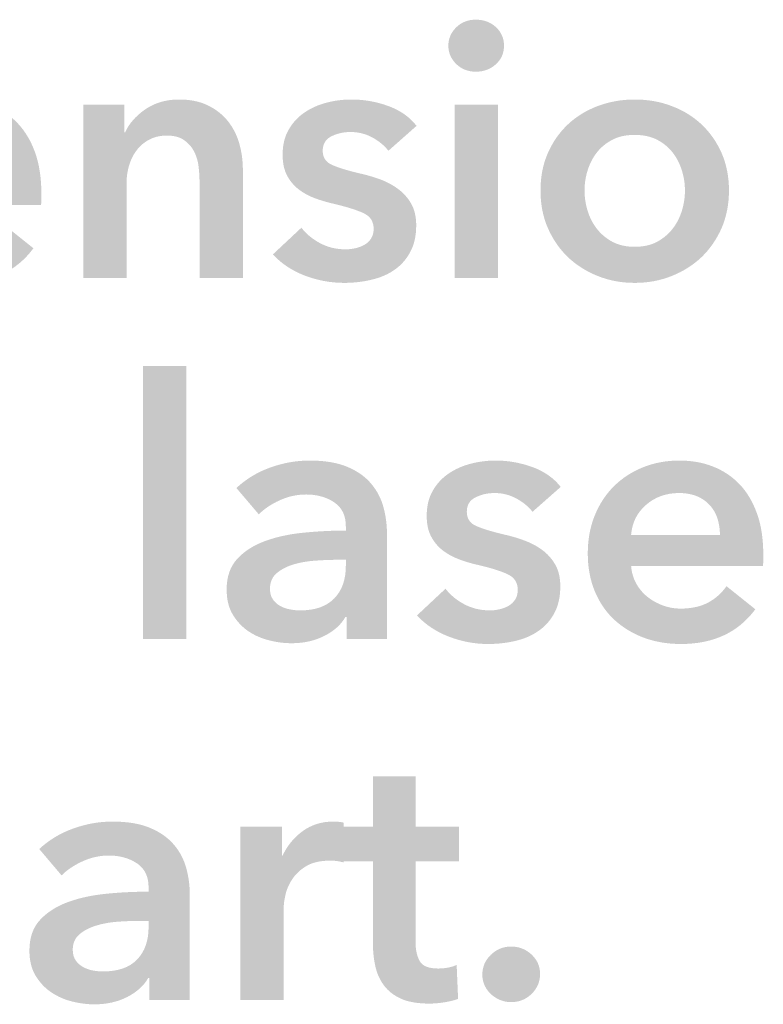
# Model space of a CAD drawing. Header units: millimetres. Extents: x 11 to 237, y 9 to 126.
# Tile 10 of 13: x 179 to 188, y 10 to 21. Entities that reach past the tile are written whole.
import ezdxf

# ---------------------------------------------------------------- set-up
doc = ezdxf.new("R2010")
doc.units = ezdxf.units.MM

msp = doc.modelspace()

# ---------------------------------------------------------------- hatches: boundary and pattern name
at = {"true_color": 0x000000, "transparency": 33554687}
h = msp.add_hatch(color=18, dxfattribs=at)
h.paths.add_polyline_path([(184.426, 20.149), (184.934, 20.149), (184.934, 18.117), (184.426, 18.117)], flags=0)
edge = h.paths.add_edge_path(flags=0)
edge.add_spline(control_points=[(184.354, 20.839), (184.354, 20.921), (184.384, 20.992), (184.445, 21.053), (184.506, 21.113), (184.583, 21.144), (184.676, 21.144), (184.769, 21.144), (184.847, 21.115), (184.911, 21.057), (184.974, 20.999), (185.006, 20.926), (185.006, 20.839), (185.006, 20.751), (184.974, 20.679), (184.911, 20.621), (184.847, 20.563), (184.769, 20.534), (184.676, 20.534), (184.583, 20.534), (184.506, 20.565), (184.445, 20.625), (184.384, 20.686), (184.354, 20.757), (184.354, 20.839)], knot_values=[0, 0, 0, 0, 1, 1, 1, 2, 2, 2, 3, 3, 3, 4, 4, 4, 5, 5, 5, 6, 6, 6, 7, 7, 7, 8, 8, 8, 8], degree=3, periodic=1)
h = msp.add_hatch(color=18, dxfattribs=at)
edge = h.paths.add_edge_path(flags=0)
edge.add_spline(control_points=[(179.583, 19.108), (179.583, 19.108), (179.583, 19.04), (179.583, 19.04), (179.583, 19.017), (179.582, 18.995), (179.579, 18.972), (179.579, 18.972), (178.034, 18.972), (178.034, 18.972), (178.039, 18.899), (178.058, 18.832), (178.091, 18.771), (178.123, 18.71), (178.166, 18.658), (178.22, 18.614), (178.274, 18.571), (178.334, 18.536), (178.402, 18.511), (178.47, 18.485), (178.54, 18.473), (178.614, 18.473), (178.741, 18.473), (178.848, 18.496), (178.935, 18.542), (179.023, 18.589), (179.095, 18.653), (179.151, 18.735), (179.151, 18.735), (179.49, 18.464), (179.49, 18.464), (179.29, 18.193), (178.999, 18.058), (178.618, 18.058), (178.46, 18.058), (178.314, 18.082), (178.182, 18.132), (178.049, 18.181), (177.934, 18.251), (177.837, 18.341), (177.739, 18.432), (177.663, 18.542), (177.608, 18.674), (177.553, 18.805), (177.526, 18.954), (177.526, 19.12), (177.526, 19.284), (177.553, 19.433), (177.608, 19.567), (177.663, 19.701), (177.739, 19.815), (177.835, 19.91), (177.931, 20.004), (178.044, 20.078), (178.175, 20.13), (178.307, 20.182), (178.449, 20.208), (178.601, 20.208), (178.742, 20.208), (178.873, 20.185), (178.992, 20.138), (179.112, 20.092), (179.216, 20.023), (179.304, 19.931), (179.391, 19.839), (179.46, 19.725), (179.509, 19.588), (179.558, 19.451), (179.583, 19.291), (179.583, 19.108)], knot_values=[0, 0, 0, 0, 1, 1, 1, 2, 2, 2, 3, 3, 3, 4, 4, 4, 5, 5, 5, 6, 6, 6, 7, 7, 7, 8, 8, 8, 9, 9, 9, 10, 10, 10, 11, 11, 11, 12, 12, 12, 13, 13, 13, 14, 14, 14, 15, 15, 15, 16, 16, 16, 17, 17, 17, 18, 18, 18, 19, 19, 19, 20, 20, 20, 21, 21, 21, 22, 22, 22, 23, 23, 23, 23], degree=3, periodic=1)
edge = h.paths.add_edge_path(flags=0)
edge.add_spline(control_points=[(179.075, 19.336), (179.075, 19.401), (179.066, 19.463), (179.048, 19.522), (179.029, 19.582), (179, 19.634), (178.961, 19.679), (178.921, 19.724), (178.871, 19.76), (178.81, 19.787), (178.75, 19.814), (178.679, 19.827), (178.597, 19.827), (178.444, 19.827), (178.315, 19.781), (178.209, 19.69), (178.103, 19.598), (178.045, 19.48), (178.034, 19.336), (178.034, 19.336), (179.075, 19.336), (179.075, 19.336)], knot_values=[0, 0, 0, 0, 1, 1, 1, 2, 2, 2, 3, 3, 3, 4, 4, 4, 5, 5, 5, 6, 6, 6, 7, 7, 7, 7], degree=3, periodic=1)
h = msp.add_hatch(color=18, dxfattribs=at)
edge = h.paths.add_edge_path(flags=0)
edge.add_spline(control_points=[(180.074, 20.149), (180.074, 20.149), (180.557, 20.149), (180.557, 20.149), (180.557, 20.149), (180.557, 19.823), (180.557, 19.823), (180.557, 19.823), (180.565, 19.823), (180.565, 19.823), (180.61, 19.925), (180.689, 20.014), (180.8, 20.092), (180.912, 20.169), (181.044, 20.208), (181.196, 20.208), (181.329, 20.208), (181.442, 20.185), (181.537, 20.138), (181.631, 20.092), (181.709, 20.03), (181.77, 19.954), (181.83, 19.878), (181.875, 19.791), (181.903, 19.692), (181.931, 19.593), (181.945, 19.491), (181.945, 19.387), (181.945, 19.387), (181.945, 18.117), (181.945, 18.117), (181.945, 18.117), (181.437, 18.117), (181.437, 18.117), (181.437, 18.117), (181.437, 19.243), (181.437, 19.243), (181.437, 19.302), (181.433, 19.364), (181.425, 19.429), (181.416, 19.494), (181.398, 19.553), (181.37, 19.605), (181.341, 19.657), (181.302, 19.7), (181.253, 19.734), (181.204, 19.768), (181.138, 19.785), (181.056, 19.785), (180.974, 19.785), (180.904, 19.769), (180.845, 19.736), (180.785, 19.704), (180.737, 19.662), (180.699, 19.611), (180.66, 19.561), (180.632, 19.502), (180.612, 19.436), (180.592, 19.369), (180.582, 19.302), (180.582, 19.235), (180.582, 19.235), (180.582, 18.117), (180.582, 18.117), (180.582, 18.117), (180.074, 18.117), (180.074, 18.117), (180.074, 18.117), (180.074, 20.149), (180.074, 20.149)], knot_values=[0, 0, 0, 0, 1, 1, 1, 2, 2, 2, 3, 3, 3, 4, 4, 4, 5, 5, 5, 6, 6, 6, 7, 7, 7, 8, 8, 8, 9, 9, 9, 10, 10, 10, 11, 11, 11, 12, 12, 12, 13, 13, 13, 14, 14, 14, 15, 15, 15, 16, 16, 16, 17, 17, 17, 18, 18, 18, 19, 19, 19, 20, 20, 20, 21, 21, 21, 22, 22, 22, 23, 23, 23, 23], degree=3, periodic=1)
h = msp.add_hatch(color=18, dxfattribs=at)
edge = h.paths.add_edge_path(flags=0)
edge.add_spline(control_points=[(183.651, 19.607), (183.606, 19.666), (183.544, 19.718), (183.465, 19.762), (183.386, 19.805), (183.3, 19.827), (183.207, 19.827), (183.125, 19.827), (183.05, 19.81), (182.982, 19.776), (182.915, 19.743), (182.881, 19.686), (182.881, 19.607), (182.881, 19.528), (182.918, 19.472), (182.993, 19.44), (183.068, 19.407), (183.177, 19.374), (183.321, 19.34), (183.397, 19.323), (183.474, 19.301), (183.552, 19.273), (183.629, 19.244), (183.7, 19.207), (183.763, 19.16), (183.827, 19.114), (183.878, 19.056), (183.918, 18.987), (183.957, 18.918), (183.977, 18.834), (183.977, 18.735), (183.977, 18.611), (183.954, 18.506), (183.907, 18.42), (183.861, 18.334), (183.799, 18.264), (183.721, 18.21), (183.644, 18.156), (183.553, 18.118), (183.45, 18.094), (183.347, 18.07), (183.241, 18.058), (183.131, 18.058), (182.973, 18.058), (182.819, 18.087), (182.669, 18.144), (182.52, 18.202), (182.395, 18.285), (182.297, 18.392), (182.297, 18.392), (182.631, 18.705), (182.631, 18.705), (182.687, 18.632), (182.761, 18.571), (182.851, 18.523), (182.941, 18.475), (183.042, 18.451), (183.152, 18.451), (183.188, 18.451), (183.226, 18.456), (183.264, 18.464), (183.302, 18.473), (183.337, 18.486), (183.37, 18.504), (183.402, 18.523), (183.428, 18.547), (183.448, 18.578), (183.468, 18.609), (183.478, 18.648), (183.478, 18.693), (183.478, 18.777), (183.439, 18.838), (183.361, 18.875), (183.284, 18.911), (183.167, 18.948), (183.012, 18.985), (182.936, 19.002), (182.862, 19.024), (182.79, 19.05), (182.718, 19.077), (182.654, 19.112), (182.597, 19.156), (182.541, 19.2), (182.496, 19.254), (182.462, 19.319), (182.428, 19.384), (182.411, 19.465), (182.411, 19.561), (182.411, 19.673), (182.434, 19.771), (182.481, 19.853), (182.527, 19.934), (182.589, 20.001), (182.665, 20.054), (182.741, 20.106), (182.827, 20.145), (182.923, 20.17), (183.019, 20.196), (183.118, 20.208), (183.219, 20.208), (183.366, 20.208), (183.509, 20.183), (183.649, 20.132), (183.789, 20.081), (183.9, 20.004), (183.981, 19.899), (183.981, 19.899), (183.651, 19.607), (183.651, 19.607)], knot_values=[0, 0, 0, 0, 1, 1, 1, 2, 2, 2, 3, 3, 3, 4, 4, 4, 5, 5, 5, 6, 6, 6, 7, 7, 7, 8, 8, 8, 9, 9, 9, 10, 10, 10, 11, 11, 11, 12, 12, 12, 13, 13, 13, 14, 14, 14, 15, 15, 15, 16, 16, 16, 17, 17, 17, 18, 18, 18, 19, 19, 19, 20, 20, 20, 21, 21, 21, 22, 22, 22, 23, 23, 23, 24, 24, 24, 25, 25, 25, 26, 26, 26, 27, 27, 27, 28, 28, 28, 29, 29, 29, 30, 30, 30, 31, 31, 31, 32, 32, 32, 33, 33, 33, 34, 34, 34, 35, 35, 35, 36, 36, 36, 36], degree=3, periodic=1)
h = msp.add_hatch(color=18, dxfattribs=at)
edge = h.paths.add_edge_path(flags=0)
edge.add_spline(control_points=[(185.434, 19.141), (185.434, 19.302), (185.462, 19.448), (185.52, 19.58), (185.578, 19.711), (185.656, 19.823), (185.755, 19.916), (185.854, 20.009), (185.971, 20.081), (186.107, 20.132), (186.242, 20.183), (186.386, 20.208), (186.538, 20.208), (186.691, 20.208), (186.835, 20.183), (186.97, 20.132), (187.106, 20.081), (187.223, 20.009), (187.322, 19.916), (187.42, 19.823), (187.499, 19.711), (187.557, 19.58), (187.614, 19.448), (187.643, 19.302), (187.643, 19.141), (187.643, 18.981), (187.614, 18.834), (187.557, 18.701), (187.499, 18.569), (187.42, 18.455), (187.322, 18.36), (187.223, 18.266), (187.106, 18.192), (186.97, 18.138), (186.835, 18.084), (186.691, 18.058), (186.538, 18.058), (186.386, 18.058), (186.242, 18.084), (186.107, 18.138), (185.971, 18.192), (185.854, 18.266), (185.755, 18.36), (185.656, 18.455), (185.578, 18.569), (185.52, 18.701), (185.462, 18.834), (185.434, 18.981), (185.434, 19.141)], knot_values=[0, 0, 0, 0, 1, 1, 1, 2, 2, 2, 3, 3, 3, 4, 4, 4, 5, 5, 5, 6, 6, 6, 7, 7, 7, 8, 8, 8, 9, 9, 9, 10, 10, 10, 11, 11, 11, 12, 12, 12, 13, 13, 13, 14, 14, 14, 15, 15, 15, 16, 16, 16, 16], degree=3, periodic=1)
edge = h.paths.add_edge_path(flags=0)
edge.add_spline(control_points=[(185.95, 19.141), (185.95, 19.062), (185.962, 18.983), (185.986, 18.904), (186.01, 18.825), (186.046, 18.755), (186.094, 18.693), (186.142, 18.631), (186.203, 18.58), (186.276, 18.54), (186.349, 18.501), (186.437, 18.481), (186.538, 18.481), (186.64, 18.481), (186.728, 18.501), (186.801, 18.54), (186.874, 18.58), (186.935, 18.631), (186.983, 18.693), (187.031, 18.755), (187.067, 18.825), (187.091, 18.904), (187.115, 18.983), (187.127, 19.062), (187.127, 19.141), (187.127, 19.22), (187.115, 19.299), (187.091, 19.376), (187.067, 19.454), (187.031, 19.524), (186.983, 19.586), (186.935, 19.648), (186.874, 19.698), (186.801, 19.736), (186.728, 19.774), (186.64, 19.793), (186.538, 19.793), (186.437, 19.793), (186.349, 19.774), (186.276, 19.736), (186.203, 19.698), (186.142, 19.648), (186.094, 19.586), (186.046, 19.524), (186.01, 19.454), (185.986, 19.376), (185.962, 19.299), (185.95, 19.22), (185.95, 19.141)], knot_values=[0, 0, 0, 0, 1, 1, 1, 2, 2, 2, 3, 3, 3, 4, 4, 4, 5, 5, 5, 6, 6, 6, 7, 7, 7, 8, 8, 8, 9, 9, 9, 10, 10, 10, 11, 11, 11, 12, 12, 12, 13, 13, 13, 14, 14, 14, 15, 15, 15, 16, 16, 16, 16], degree=3, periodic=1)
msp.add_hatch(color=18, dxfattribs=at).paths.add_polyline_path([(180.773, 17.084), (181.281, 17.084), (181.281, 13.884), (180.773, 13.884)], flags=0)
h = msp.add_hatch(color=18, dxfattribs=at)
edge = h.paths.add_edge_path(flags=0)
edge.add_spline(control_points=[(183.16, 14.142), (183.16, 14.142), (183.148, 14.142), (183.148, 14.142), (183.097, 14.052), (183.015, 13.977), (182.902, 13.92), (182.789, 13.862), (182.661, 13.833), (182.517, 13.833), (182.435, 13.833), (182.35, 13.843), (182.261, 13.865), (182.172, 13.886), (182.09, 13.921), (182.015, 13.97), (181.94, 14.02), (181.878, 14.085), (181.829, 14.165), (181.779, 14.246), (181.755, 14.345), (181.755, 14.464), (181.755, 14.616), (181.798, 14.737), (181.884, 14.828), (181.97, 14.918), (182.081, 14.987), (182.216, 15.035), (182.352, 15.083), (182.502, 15.115), (182.667, 15.13), (182.832, 15.146), (182.994, 15.154), (183.152, 15.154), (183.152, 15.154), (183.152, 15.204), (183.152, 15.204), (183.152, 15.331), (183.106, 15.425), (183.014, 15.486), (182.922, 15.547), (182.813, 15.577), (182.686, 15.577), (182.579, 15.577), (182.476, 15.554), (182.377, 15.509), (182.278, 15.464), (182.196, 15.409), (182.132, 15.344), (182.132, 15.344), (181.869, 15.653), (181.869, 15.653), (181.985, 15.76), (182.118, 15.841), (182.269, 15.894), (182.42, 15.948), (182.573, 15.975), (182.728, 15.975), (182.909, 15.975), (183.058, 15.949), (183.175, 15.899), (183.292, 15.848), (183.385, 15.782), (183.452, 15.7), (183.52, 15.618), (183.567, 15.526), (183.594, 15.425), (183.621, 15.323), (183.634, 15.221), (183.634, 15.12), (183.634, 15.12), (183.634, 13.884), (183.634, 13.884), (183.634, 13.884), (183.16, 13.884), (183.16, 13.884), (183.16, 13.884), (183.16, 14.142), (183.16, 14.142)], knot_values=[0, 0, 0, 0, 1, 1, 1, 2, 2, 2, 3, 3, 3, 4, 4, 4, 5, 5, 5, 6, 6, 6, 7, 7, 7, 8, 8, 8, 9, 9, 9, 10, 10, 10, 11, 11, 11, 12, 12, 12, 13, 13, 13, 14, 14, 14, 15, 15, 15, 16, 16, 16, 17, 17, 17, 18, 18, 18, 19, 19, 19, 20, 20, 20, 21, 21, 21, 22, 22, 22, 23, 23, 23, 24, 24, 24, 25, 25, 25, 26, 26, 26, 26], degree=3, periodic=1)
edge = h.paths.add_edge_path(flags=0)
edge.add_spline(control_points=[(183.152, 14.811), (183.152, 14.811), (183.037, 14.811), (183.037, 14.811), (182.956, 14.811), (182.87, 14.807), (182.779, 14.8), (182.689, 14.793), (182.606, 14.778), (182.529, 14.754), (182.453, 14.73), (182.39, 14.696), (182.339, 14.652), (182.288, 14.608), (182.263, 14.548), (182.263, 14.472), (182.263, 14.424), (182.273, 14.384), (182.294, 14.351), (182.316, 14.319), (182.343, 14.293), (182.377, 14.273), (182.411, 14.253), (182.449, 14.239), (182.491, 14.231), (182.534, 14.222), (182.576, 14.218), (182.618, 14.218), (182.793, 14.218), (182.926, 14.265), (183.016, 14.358), (183.107, 14.451), (183.152, 14.578), (183.152, 14.739), (183.152, 14.739), (183.152, 14.811), (183.152, 14.811)], knot_values=[0, 0, 0, 0, 1, 1, 1, 2, 2, 2, 3, 3, 3, 4, 4, 4, 5, 5, 5, 6, 6, 6, 7, 7, 7, 8, 8, 8, 9, 9, 9, 10, 10, 10, 11, 11, 11, 12, 12, 12, 12], degree=3, periodic=1)
h = msp.add_hatch(color=18, dxfattribs=at)
edge = h.paths.add_edge_path(flags=0)
edge.add_spline(control_points=[(185.34, 15.374), (185.295, 15.433), (185.233, 15.485), (185.154, 15.528), (185.075, 15.572), (184.989, 15.594), (184.896, 15.594), (184.814, 15.594), (184.739, 15.577), (184.672, 15.543), (184.604, 15.509), (184.57, 15.453), (184.57, 15.374), (184.57, 15.295), (184.607, 15.239), (184.682, 15.207), (184.757, 15.174), (184.866, 15.141), (185.01, 15.107), (185.086, 15.09), (185.163, 15.068), (185.241, 15.039), (185.319, 15.011), (185.389, 14.974), (185.453, 14.927), (185.516, 14.881), (185.568, 14.823), (185.607, 14.754), (185.647, 14.684), (185.666, 14.6), (185.666, 14.502), (185.666, 14.378), (185.643, 14.272), (185.596, 14.186), (185.55, 14.1), (185.488, 14.03), (185.41, 13.977), (185.333, 13.923), (185.242, 13.884), (185.139, 13.86), (185.036, 13.836), (184.93, 13.824), (184.82, 13.824), (184.662, 13.824), (184.508, 13.853), (184.358, 13.911), (184.209, 13.969), (184.084, 14.052), (183.986, 14.159), (183.986, 14.159), (184.32, 14.472), (184.32, 14.472), (184.377, 14.399), (184.45, 14.338), (184.54, 14.29), (184.631, 14.242), (184.731, 14.218), (184.841, 14.218), (184.878, 14.218), (184.915, 14.222), (184.953, 14.231), (184.991, 14.239), (185.026, 14.253), (185.059, 14.271), (185.091, 14.289), (185.117, 14.314), (185.137, 14.345), (185.157, 14.376), (185.167, 14.414), (185.167, 14.459), (185.167, 14.544), (185.128, 14.605), (185.05, 14.641), (184.973, 14.678), (184.856, 14.715), (184.701, 14.751), (184.625, 14.768), (184.551, 14.79), (184.479, 14.817), (184.407, 14.844), (184.343, 14.879), (184.286, 14.923), (184.23, 14.967), (184.185, 15.021), (184.151, 15.086), (184.117, 15.151), (184.1, 15.231), (184.1, 15.327), (184.1, 15.44), (184.123, 15.537), (184.17, 15.619), (184.216, 15.701), (184.278, 15.768), (184.354, 15.82), (184.43, 15.873), (184.516, 15.911), (184.612, 15.937), (184.708, 15.962), (184.807, 15.975), (184.909, 15.975), (185.055, 15.975), (185.199, 15.949), (185.338, 15.899), (185.478, 15.848), (185.589, 15.77), (185.671, 15.666), (185.671, 15.666), (185.34, 15.374), (185.34, 15.374)], knot_values=[0, 0, 0, 0, 1, 1, 1, 2, 2, 2, 3, 3, 3, 4, 4, 4, 5, 5, 5, 6, 6, 6, 7, 7, 7, 8, 8, 8, 9, 9, 9, 10, 10, 10, 11, 11, 11, 12, 12, 12, 13, 13, 13, 14, 14, 14, 15, 15, 15, 16, 16, 16, 17, 17, 17, 18, 18, 18, 19, 19, 19, 20, 20, 20, 21, 21, 21, 22, 22, 22, 23, 23, 23, 24, 24, 24, 25, 25, 25, 26, 26, 26, 27, 27, 27, 28, 28, 28, 29, 29, 29, 30, 30, 30, 31, 31, 31, 32, 32, 32, 33, 33, 33, 34, 34, 34, 35, 35, 35, 36, 36, 36, 36], degree=3, periodic=1)
h = msp.add_hatch(color=18, dxfattribs=at)
edge = h.paths.add_edge_path(flags=0)
edge.add_spline(control_points=[(188.045, 14.874), (188.045, 14.874), (188.045, 14.806), (188.045, 14.806), (188.045, 14.784), (188.044, 14.761), (188.041, 14.739), (188.041, 14.739), (186.496, 14.739), (186.496, 14.739), (186.502, 14.665), (186.521, 14.598), (186.553, 14.538), (186.586, 14.477), (186.629, 14.425), (186.682, 14.381), (186.736, 14.337), (186.797, 14.303), (186.864, 14.277), (186.932, 14.252), (187.003, 14.239), (187.076, 14.239), (187.203, 14.239), (187.31, 14.263), (187.398, 14.309), (187.485, 14.356), (187.557, 14.42), (187.614, 14.502), (187.614, 14.502), (187.952, 14.231), (187.952, 14.231), (187.752, 13.96), (187.461, 13.824), (187.08, 13.824), (186.922, 13.824), (186.777, 13.849), (186.644, 13.898), (186.512, 13.948), (186.397, 14.018), (186.299, 14.108), (186.202, 14.198), (186.126, 14.309), (186.071, 14.44), (186.016, 14.572), (185.988, 14.72), (185.988, 14.887), (185.988, 15.051), (186.016, 15.199), (186.071, 15.334), (186.126, 15.468), (186.201, 15.582), (186.297, 15.676), (186.393, 15.771), (186.507, 15.844), (186.638, 15.897), (186.769, 15.949), (186.911, 15.975), (187.063, 15.975), (187.204, 15.975), (187.335, 15.952), (187.455, 15.905), (187.575, 15.858), (187.679, 15.789), (187.766, 15.698), (187.854, 15.606), (187.922, 15.492), (187.971, 15.355), (188.021, 15.218), (188.045, 15.058), (188.045, 14.874)], knot_values=[0, 0, 0, 0, 1, 1, 1, 2, 2, 2, 3, 3, 3, 4, 4, 4, 5, 5, 5, 6, 6, 6, 7, 7, 7, 8, 8, 8, 9, 9, 9, 10, 10, 10, 11, 11, 11, 12, 12, 12, 13, 13, 13, 14, 14, 14, 15, 15, 15, 16, 16, 16, 17, 17, 17, 18, 18, 18, 19, 19, 19, 20, 20, 20, 21, 21, 21, 22, 22, 22, 23, 23, 23, 23], degree=3, periodic=1)
edge = h.paths.add_edge_path(flags=0)
edge.add_spline(control_points=[(187.537, 15.103), (187.537, 15.168), (187.528, 15.23), (187.51, 15.289), (187.492, 15.348), (187.463, 15.401), (187.423, 15.446), (187.384, 15.491), (187.334, 15.527), (187.273, 15.554), (187.212, 15.58), (187.141, 15.594), (187.059, 15.594), (186.907, 15.594), (186.778, 15.548), (186.672, 15.456), (186.566, 15.365), (186.507, 15.247), (186.496, 15.103), (186.496, 15.103), (187.537, 15.103), (187.537, 15.103)], knot_values=[0, 0, 0, 0, 1, 1, 1, 2, 2, 2, 3, 3, 3, 4, 4, 4, 5, 5, 5, 6, 6, 6, 7, 7, 7, 7], degree=3, periodic=1)
h = msp.add_hatch(color=18, dxfattribs=at)
edge = h.paths.add_edge_path(flags=0)
edge.add_spline(control_points=[(183.114, 11.276), (183.114, 11.276), (183.114, 11.682), (183.114, 11.682), (183.114, 11.682), (183.469, 11.682), (183.469, 11.682), (183.469, 11.682), (183.469, 12.271), (183.469, 12.271), (183.469, 12.271), (183.969, 12.271), (183.969, 12.271), (183.969, 12.271), (183.969, 11.682), (183.969, 11.682), (183.969, 11.682), (184.477, 11.682), (184.477, 11.682), (184.477, 11.682), (184.477, 11.276), (184.477, 11.276), (184.477, 11.276), (183.969, 11.276), (183.969, 11.276), (183.969, 11.276), (183.969, 10.332), (183.969, 10.332), (183.969, 10.242), (183.985, 10.167), (184.017, 10.107), (184.05, 10.048), (184.123, 10.019), (184.235, 10.019), (184.269, 10.019), (184.306, 10.022), (184.346, 10.029), (184.385, 10.036), (184.42, 10.047), (184.451, 10.061), (184.451, 10.061), (184.468, 9.663), (184.468, 9.663), (184.423, 9.646), (184.37, 9.633), (184.307, 9.623), (184.245, 9.613), (184.186, 9.608), (184.13, 9.608), (183.994, 9.608), (183.884, 9.627), (183.799, 9.665), (183.715, 9.703), (183.648, 9.755), (183.598, 9.822), (183.549, 9.888), (183.515, 9.964), (183.497, 10.05), (183.478, 10.136), (183.469, 10.229), (183.469, 10.328), (183.469, 10.328), (183.469, 11.276), (183.469, 11.276), (183.469, 11.276), (183.114, 11.276), (183.114, 11.276)], knot_values=[0, 0, 0, 0, 1, 1, 1, 2, 2, 2, 3, 3, 3, 4, 4, 4, 5, 5, 5, 6, 6, 6, 7, 7, 7, 8, 8, 8, 9, 9, 9, 10, 10, 10, 11, 11, 11, 12, 12, 12, 13, 13, 13, 14, 14, 14, 15, 15, 15, 16, 16, 16, 17, 17, 17, 18, 18, 18, 19, 19, 19, 20, 20, 20, 21, 21, 21, 22, 22, 22, 22], degree=3, periodic=1)
h = msp.add_hatch(color=18, dxfattribs=at)
edge = h.paths.add_edge_path(flags=0)
edge.add_spline(control_points=[(180.849, 9.909), (180.849, 9.909), (180.836, 9.909), (180.836, 9.909), (180.785, 9.818), (180.703, 9.744), (180.591, 9.686), (180.478, 9.628), (180.349, 9.599), (180.205, 9.599), (180.124, 9.599), (180.038, 9.61), (179.949, 9.631), (179.86, 9.652), (179.778, 9.688), (179.704, 9.737), (179.629, 9.786), (179.567, 9.851), (179.517, 9.932), (179.468, 10.012), (179.443, 10.112), (179.443, 10.23), (179.443, 10.383), (179.486, 10.504), (179.572, 10.594), (179.659, 10.685), (179.769, 10.754), (179.905, 10.802), (180.04, 10.85), (180.191, 10.881), (180.356, 10.897), (180.521, 10.913), (180.682, 10.92), (180.84, 10.92), (180.84, 10.92), (180.84, 10.971), (180.84, 10.971), (180.84, 11.098), (180.794, 11.192), (180.703, 11.253), (180.611, 11.313), (180.502, 11.344), (180.375, 11.344), (180.267, 11.344), (180.164, 11.321), (180.066, 11.276), (179.967, 11.231), (179.885, 11.176), (179.82, 11.111), (179.82, 11.111), (179.558, 11.42), (179.558, 11.42), (179.673, 11.527), (179.807, 11.607), (179.958, 11.661), (180.109, 11.715), (180.262, 11.742), (180.417, 11.742), (180.598, 11.742), (180.747, 11.716), (180.864, 11.665), (180.981, 11.615), (181.073, 11.548), (181.141, 11.466), (181.209, 11.385), (181.256, 11.293), (181.283, 11.191), (181.31, 11.09), (181.323, 10.988), (181.323, 10.886), (181.323, 10.886), (181.323, 9.65), (181.323, 9.65), (181.323, 9.65), (180.849, 9.65), (180.849, 9.65), (180.849, 9.65), (180.849, 9.909), (180.849, 9.909)], knot_values=[0, 0, 0, 0, 1, 1, 1, 2, 2, 2, 3, 3, 3, 4, 4, 4, 5, 5, 5, 6, 6, 6, 7, 7, 7, 8, 8, 8, 9, 9, 9, 10, 10, 10, 11, 11, 11, 12, 12, 12, 13, 13, 13, 14, 14, 14, 15, 15, 15, 16, 16, 16, 17, 17, 17, 18, 18, 18, 19, 19, 19, 20, 20, 20, 21, 21, 21, 22, 22, 22, 23, 23, 23, 24, 24, 24, 25, 25, 25, 26, 26, 26, 26], degree=3, periodic=1)
edge = h.paths.add_edge_path(flags=0)
edge.add_spline(control_points=[(180.84, 10.577), (180.84, 10.577), (180.726, 10.577), (180.726, 10.577), (180.644, 10.577), (180.558, 10.574), (180.468, 10.567), (180.378, 10.56), (180.294, 10.544), (180.218, 10.52), (180.142, 10.496), (180.078, 10.462), (180.028, 10.419), (179.977, 10.375), (179.951, 10.315), (179.951, 10.239), (179.951, 10.191), (179.962, 10.151), (179.983, 10.118), (180.004, 10.086), (180.032, 10.06), (180.066, 10.04), (180.1, 10.02), (180.138, 10.006), (180.18, 9.997), (180.222, 9.989), (180.265, 9.985), (180.307, 9.985), (180.482, 9.985), (180.615, 10.031), (180.705, 10.124), (180.795, 10.218), (180.84, 10.345), (180.84, 10.505), (180.84, 10.505), (180.84, 10.577), (180.84, 10.577)], knot_values=[0, 0, 0, 0, 1, 1, 1, 2, 2, 2, 3, 3, 3, 4, 4, 4, 5, 5, 5, 6, 6, 6, 7, 7, 7, 8, 8, 8, 9, 9, 9, 10, 10, 10, 11, 11, 11, 12, 12, 12, 12], degree=3, periodic=1)
h = msp.add_hatch(color=18, dxfattribs=at)
edge = h.paths.add_edge_path(flags=0)
edge.add_spline(control_points=[(181.916, 11.682), (181.916, 11.682), (182.402, 11.682), (182.402, 11.682), (182.402, 11.682), (182.402, 11.344), (182.402, 11.344), (182.402, 11.344), (182.411, 11.344), (182.411, 11.344), (182.467, 11.462), (182.546, 11.558), (182.648, 11.631), (182.75, 11.705), (182.868, 11.742), (183.004, 11.742), (183.023, 11.742), (183.045, 11.741), (183.067, 11.739), (183.09, 11.738), (183.109, 11.734), (183.126, 11.729), (183.126, 11.729), (183.126, 11.263), (183.126, 11.263), (183.092, 11.272), (183.064, 11.277), (183.04, 11.28), (183.016, 11.283), (182.992, 11.284), (182.97, 11.284), (182.854, 11.284), (182.761, 11.263), (182.69, 11.221), (182.62, 11.179), (182.565, 11.128), (182.525, 11.068), (182.486, 11.009), (182.459, 10.949), (182.445, 10.886), (182.431, 10.824), (182.424, 10.775), (182.424, 10.738), (182.424, 10.738), (182.424, 9.65), (182.424, 9.65), (182.424, 9.65), (181.916, 9.65), (181.916, 9.65), (181.916, 9.65), (181.916, 11.682), (181.916, 11.682)], knot_values=[0, 0, 0, 0, 1, 1, 1, 2, 2, 2, 3, 3, 3, 4, 4, 4, 5, 5, 5, 6, 6, 6, 7, 7, 7, 8, 8, 8, 9, 9, 9, 10, 10, 10, 11, 11, 11, 12, 12, 12, 13, 13, 13, 14, 14, 14, 15, 15, 15, 16, 16, 16, 17, 17, 17, 17], degree=3, periodic=1)
h = msp.add_hatch(color=18, dxfattribs=at)
edge = h.paths.add_edge_path(flags=0)
edge.add_spline(control_points=[(184.752, 9.947), (184.752, 10.037), (184.785, 10.115), (184.851, 10.179), (184.918, 10.244), (184.997, 10.277), (185.091, 10.277), (185.181, 10.277), (185.26, 10.246), (185.328, 10.184), (185.395, 10.122), (185.429, 10.045), (185.429, 9.955), (185.429, 9.865), (185.396, 9.787), (185.33, 9.722), (185.263, 9.657), (185.184, 9.625), (185.091, 9.625), (185.045, 9.625), (185.002, 9.633), (184.961, 9.65), (184.921, 9.667), (184.885, 9.69), (184.854, 9.718), (184.823, 9.746), (184.798, 9.78), (184.779, 9.82), (184.761, 9.859), (184.752, 9.901), (184.752, 9.947)], knot_values=[0, 0, 0, 0, 1, 1, 1, 2, 2, 2, 3, 3, 3, 4, 4, 4, 5, 5, 5, 6, 6, 6, 7, 7, 7, 8, 8, 8, 9, 9, 9, 10, 10, 10, 10], degree=3, periodic=1)

doc.saveas('drawing.dxf')
